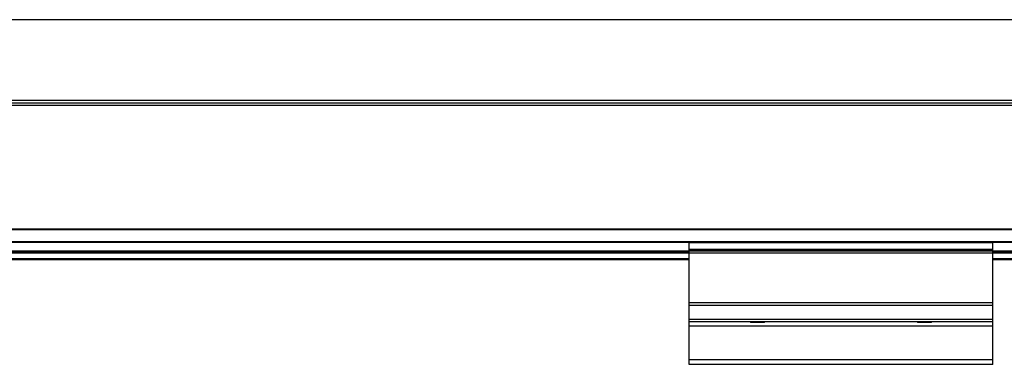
# Model space of a CAD drawing. Header units: millimetres. Extents: x -781 to 2459, y 413 to 796.
# Tile 11 of 17: x 199 to 393, y 570 to 638. Entities that reach past the tile are written whole.
import ezdxf

# ---------------------------------------------------------------- set-up
doc = ezdxf.new("R2010")
doc.units = ezdxf.units.MM

# ---------------------------------------------------------------- blocks, each defined once
blk = doc.blocks.new('Drawing View2')
at = {"color": 7, "linetype": 'Continuous', "lineweight": 25}
for p, q in [((558.56, 53.76), (-37.44, 53.76)), ((558.56, 37.76), (-37.44, 37.76)), ((558.56, 37.26), (-37.44, 37.26)), ((558.56, 36.76), (-37.44, 36.76)), ((558.56, 12.34), (-37.44, 12.34)), ((558.56, 12.2), (-37.44, 12.2)), ((425.56, 9.82), (95.56, 9.82)), ((485.56, 9.83), (425.56, 9.83)), ((425.56, 9.63), (425.56, 9.83)), ((485.56, 9.63), (485.56, 9.83)), ((558.56, 9.82), (485.56, 9.82)), ((425.56, 9.68), (95.56, 9.68)), ((425.56, 7.96), (95.56, 7.96)), ((485.56, 9.63), (425.56, 9.63)), ((425.56, 8.27), (425.56, 9.63)), ((485.56, 8.27), (425.56, 8.27)), ((425.56, 8.13), (425.56, 8.27)), ((485.56, 8.13), (425.56, 8.13)), ((425.56, 7.95), (425.56, 8.13)), ((485.56, 7.95), (425.56, 7.95)), ((425.56, 7.55), (425.56, 7.95)), ((558.56, 9.68), (485.56, 9.68)), ((485.56, 8.27), (485.56, 9.63)), ((485.56, 8.13), (485.56, 8.27)), ((485.56, 7.95), (485.56, 8.13)), ((558.56, 7.96), (485.56, 7.96)), ((485.56, 7.55), (485.56, 7.95)), ((425.56, 7.76), (95.56, 7.76)), ((425.56, 7.56), (95.56, 7.56)), ((425.56, 6.46), (95.56, 6.46)), ((425.56, 6.26), (95.56, 6.26)), ((485.56, 7.55), (425.56, 7.55)), ((425.56, -2.3), (425.56, 7.55)), ((558.56, 7.76), (485.56, 7.76)), ((558.56, 7.56), (485.56, 7.56)), ((485.56, -2.3), (485.56, 7.55)), ((558.56, 6.46), (485.56, 6.46)), ((558.56, 6.26), (485.56, 6.26)), ((485.56, -2.3), (425.56, -2.3)), ((425.56, -2.82), (425.56, -2.3)), ((485.56, -2.82), (425.56, -2.82)), ((425.56, -5.55), (425.56, -2.82)), ((485.56, -2.82), (485.56, -2.3)), ((485.56, -5.55), (485.56, -2.82)), ((485.56, -5.55), (425.56, -5.55)), ((425.56, -6.03), (425.56, -5.55)), ((485.56, -6.03), (485.56, -5.55)), ((485.56, -6.03), (425.56, -6.03)), ((425.56, -6.9), (425.56, -6.03)), ((485.56, -6.9), (425.56, -6.9)), ((425.56, -13.58), (425.56, -6.9)), ((437.63, -6.03), (437.76, -6.17)), ((440.36, -6.17), (437.76, -6.17)), ((440.36, -6.17), (440.49, -6.03)), ((470.63, -6.03), (470.76, -6.17)), ((473.36, -6.17), (470.76, -6.17)), ((473.36, -6.17), (473.49, -6.03)), ((485.56, -6.9), (485.56, -6.03)), ((485.56, -13.58), (485.56, -6.9)), ((485.56, -13.58), (425.56, -13.58)), ((425.56, -14.44), (425.56, -13.58)), ((485.56, -14.44), (485.56, -13.58)), ((485.56, -14.44), (425.56, -14.44))]:
    blk.add_line(p, q, dxfattribs=at)

msp = doc.modelspace()

# ---------------------------------------------------------------- block references
at = {"color": 7, "linetype": 'Continuous', "lineweight": 25}
msp.add_blockref('Drawing View2', (-94.6, 584.28), dxfattribs=at)

doc.saveas('drawing.dxf')
